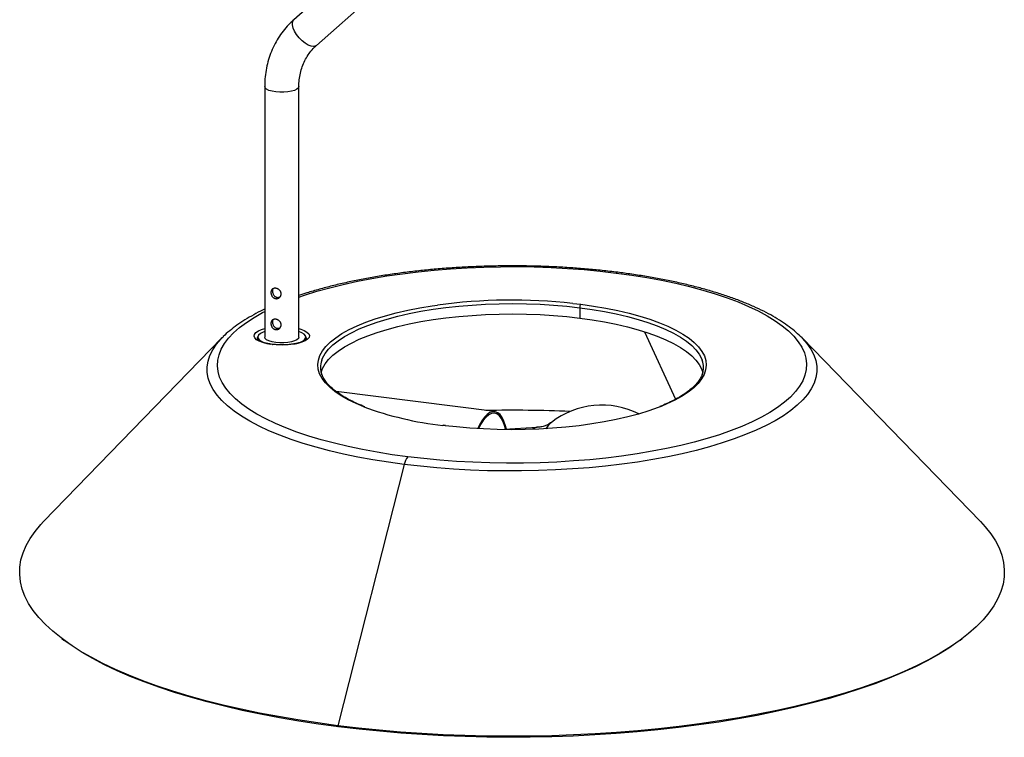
# Paper-space layout '_Dimétrica' of a CAD drawing. Header units: millimetres. Extents: x -251 to 109, y -1029 to -1.
# Tile 1 of 5: x -251 to 109, y -1029 to -767. Entities that reach past the tile are written whole.
import ezdxf

# ---------------------------------------------------------------- set-up
doc = ezdxf.new("R2010")
doc.units = ezdxf.units.MM

psp = doc.layouts.new('_Dimétrica')

# ---------------------------------------------------------------- linework, layer by layer
at = {"color": 7, "linetype": 'Continuous', "lineweight": 25}
for p, q in [((-84.09, -707.46), (-151.15, -766.61)), ((-142.89, -775.98), (-75.82, -716.84)), ((-161.83, -791.05), (-161.83, -882.61)), ((-149.33, -882.61), (-149.33, -791.05)), ((-46.67, -871.86), (-46.67, -875.63)), ((-177.46, -882.9), (-242.65, -949.94)), ((-177.46, -882.9), (-177.05, -882.49)), ((-164.33, -882.61), (-164.33, -883.49)), ((-146.83, -883.49), (-146.83, -882.61)), ((99.82, -949.94), (34.63, -882.9)), ((-77.7, -909.81), (-135.64, -902.51)), ((-96.39, -914.83), (-96.55, -914.81)), ((-95.72, -914.91), (-96.39, -914.83)), ((-62.26, -915.57), (-74.29, -916.32)), ((-110.83, -929.11), (-135.06, -1024.57)), ((-235.96, -992.77), (-235.27, -993.29)), ((92.44, -993.29), (93.13, -992.77)), ((-134.79, -1024.95), (-135.06, -1024.57))]:
    psp.add_line(p, q, dxfattribs=at)
at = {"color": 8, "linetype": 'Continuous', "lineweight": 25}
for p, q in [((-49.22, -870.26), (-46.31, -870.6)), ((-23.01, -880.6), (-11.65, -905.31)), ((-163.75, -883.66), (-163.75, -883.9)), ((-96.52, -914.88), (-96.7, -914.85)), ((-95.84, -914.96), (-96.52, -914.88))]:
    psp.add_line(p, q, dxfattribs=at)
at = {"color": 8, "linetype": 'Continuous', "lineweight": 25, "flags": 128}
for points in [[(-142.89, -775.98), (-143.18, -776.18), (-143.94, -776.37), (-144.87, -776.26), (-145.93, -775.86), (-147.06, -775.2), (-148.18, -774.31), (-149.23, -773.24), (-150.16, -772.06), (-150.9, -770.84), (-151.42, -769.64), (-151.68, -768.54), (-151.67, -767.6), (-151.39, -766.87), (-151.15, -766.61)], [(-149.33, -791.04), (-149.33, -791.05), (-149.51, -791.54), (-150.05, -792.01), (-150.9, -792.43), (-152.03, -792.76), (-153.36, -793), (-154.82, -793.12), (-156.33, -793.12), (-157.79, -793), (-159.13, -792.76), (-160.26, -792.43), (-161.11, -792.02), (-161.65, -791.55), (-161.83, -791.05), (-161.83, -791.05)], [(-149.33, -867.95), (-147.24, -867.24), (-142.75, -865.84), (-138.03, -864.53), (-133.09, -863.31), (-127.94, -862.18), (-122.62, -861.15), (-117.13, -860.23), (-111.48, -859.41), (-105.71, -858.71), (-99.83, -858.11), (-93.85, -857.63), (-87.8, -857.26), (-81.7, -857), (-75.56, -856.86), (-69.41, -856.84), (-63.26, -856.94), (-57.14, -857.15), (-51.07, -857.48), (-45.07, -857.93), (-39.15, -858.49), (-33.34, -859.16)], [(-125.63, -908.02), (-128.44, -906.84), (-131.31, -905.45), (-133.88, -903.99), (-136.13, -902.48), (-138.05, -900.91), (-139.63, -899.31), (-140.86, -897.67), (-141.74, -896.01), (-142.26, -894.32), (-142.42, -892.64), (-142.21, -890.95), (-141.65, -889.27), (-140.73, -887.61), (-139.45, -885.97), (-137.83, -884.37), (-135.87, -882.81), (-133.58, -881.31), (-130.98, -879.86), (-128.07, -878.47), (-124.87, -877.16), (-121.4, -875.93), (-117.68, -874.79), (-113.72, -873.73), (-109.54, -872.77), (-105.17, -871.92), (-100.63, -871.17), (-98.7, -870.89)], [(-140.98, -891.07), (-140.66, -890.26), (-139.75, -888.62), (-138.49, -887.01), (-136.9, -885.43), (-134.96, -883.9), (-132.71, -882.41), (-130.14, -880.98), (-127.27, -879.62), (-124.12, -878.32), (-120.7, -877.11), (-117.02, -875.98), (-113.12, -874.94), (-109, -874), (-104.69, -873.15), (-100.22, -872.41), (-95.59, -871.78), (-90.84, -871.27), (-86, -870.86), (-81.07, -870.57), (-76.1, -870.4), (-71.11, -870.35), (-66.12, -870.42), (-61.15, -870.6), (-56.24, -870.9), (-51.4, -871.32), (-46.67, -871.86)], [(-46.31, -870.6), (-41.64, -871.25), (-37.12, -872.02), (-32.77, -872.89), (-28.62, -873.86), (-24.69, -874.92), (-20.99, -876.08), (-17.55, -877.32), (-14.39, -878.64), (-11.52, -880.03), (-8.95, -881.49), (-6.7, -883), (-4.78, -884.57), (-3.2, -886.17), (-1.97, -887.81), (-1.09, -889.47), (-0.57, -891.15), (-0.41, -892.84), (-0.62, -894.53), (-1.18, -896.21), (-2.1, -897.87), (-3.38, -899.51), (-5, -901.11), (-6.96, -902.66), (-9.25, -904.17), (-11.85, -905.62), (-14.76, -907.01), (-16.93, -907.92)], [(-109.49, -926.32), (-115.18, -925.54), (-120.73, -924.66), (-126.12, -923.67), (-131.32, -922.57), (-136.34, -921.39), (-141.14, -920.1), (-145.71, -918.73), (-150.04, -917.28), (-154.11, -915.74), (-157.92, -914.13), (-161.44, -912.45), (-164.67, -910.7), (-167.59, -908.9), (-170.2, -907.04), (-172.49, -905.14), (-174.45, -903.19), (-176.07, -901.22), (-177.35, -899.21), (-178.29, -897.19), (-178.88, -895.14), (-179.11, -893.1), (-179, -891.05), (-178.53, -889), (-177.72, -886.97), (-176.56, -884.95), (-175.05, -882.97), (-173.21, -881.01), (-171.03, -879.09), (-168.53, -877.22), (-165.72, -875.4), (-162.59, -873.63), (-161.83, -873.23)], [(-46.67, -871.86), (-42.06, -872.5), (-37.6, -873.25), (-33.31, -874.11), (-29.22, -875.06), (-25.34, -876.11), (-21.7, -877.25), (-18.31, -878.48), (-15.19, -879.78), (-12.36, -881.15), (-9.83, -882.59), (-7.61, -884.08), (-5.72, -885.62), (-4.16, -887.21), (-2.95, -888.82), (-2.08, -890.46), (-1.86, -891.04)], [(-159.15, -885.28), (-160.93, -884.99), (-162.49, -884.59), (-163.8, -884.09), (-164.78, -883.52), (-165.42, -882.89), (-165.67, -882.24), (-165.54, -881.58), (-165.03, -880.95), (-164.15, -880.35), (-162.94, -879.83), (-161.83, -879.49)], [(-149.33, -879.49), (-148.67, -879.68), (-147.37, -880.18), (-146.38, -880.75), (-145.75, -881.38), (-145.49, -882.03), (-145.62, -882.69), (-146.14, -883.32), (-147.02, -883.92), (-148.22, -884.44), (-149.71, -884.87), (-151.43, -885.2), (-153.3, -885.41), (-155.27, -885.5), (-157.24, -885.45), (-159.15, -885.28)], [(-110.83, -929.11), (-116.61, -928.32), (-122.25, -927.42), (-127.74, -926.42), (-133.04, -925.32), (-138.15, -924.12), (-143.05, -922.82), (-147.73, -921.44), (-152.17, -919.97), (-156.35, -918.42), (-160.26, -916.8), (-163.9, -915.1), (-167.24, -913.34), (-170.28, -911.52), (-173.02, -909.64), (-175.43, -907.72), (-177.51, -905.76), (-179.26, -903.75), (-180.67, -901.72), (-181.74, -899.67), (-182.46, -897.6), (-182.83, -895.52), (-182.85, -893.43), (-182.52, -891.35), (-181.84, -889.28), (-180.82, -887.23), (-179.45, -885.19), (-177.73, -883.19), (-177.46, -882.9)], [(-164.32, -882.45), (-164.57, -883.03), (-164.58, -883.13)], [(-159.15, -885.28), (-159.08, -885.24), (-159.01, -885.23)], [(-146.58, -883.14), (-146.7, -882.69), (-146.85, -882.45)], [(34.63, -882.9), (34.68, -882.96), (36.43, -884.96), (37.84, -886.99), (38.91, -889.04), (39.63, -891.11), (40, -893.19), (40.02, -895.28), (39.69, -897.36), (39.01, -899.43), (37.99, -901.48), (36.61, -903.52), (34.9, -905.52), (32.86, -907.49), (30.48, -909.42), (27.79, -911.3), (24.78, -913.13), (21.47, -914.9), (17.87, -916.6), (13.99, -918.23), (9.84, -919.79), (5.43, -921.27), (0.78, -922.67), (-4.09, -923.97), (-9.18, -925.18), (-14.46, -926.3), (-19.93, -927.31), (-25.55, -928.22), (-31.32, -929.03), (-37.22, -929.72), (-43.22, -930.3), (-49.31, -930.77), (-55.47, -931.13), (-61.68, -931.37), (-67.92, -931.49), (-74.18, -931.5), (-80.42, -931.39), (-86.64, -931.16), (-92.8, -930.82), (-98.9, -930.37), (-104.92, -929.79), (-110.83, -929.11)], [(-96.39, -914.83), (-96.45, -914.84), (-96.52, -914.88)]]:
    psp.add_lwpolyline(points, dxfattribs=at)
at = {"color": 7, "linetype": 'Continuous', "lineweight": 25, "flags": 128}
for points in [[(-33.34, -859.16), (-27.65, -859.94), (-22.1, -860.82), (-16.71, -861.81), (-11.51, -862.9), (-6.49, -864.09), (-1.69, -865.38), (2.88, -866.75), (7.21, -868.2), (11.28, -869.74), (15.09, -871.35), (18.61, -873.03), (21.84, -874.78), (24.76, -876.58), (27.37, -878.44), (29.66, -880.34), (31.62, -882.28), (33.24, -884.26), (34.52, -886.27), (35.46, -888.29), (36.05, -890.33), (36.28, -892.38), (36.17, -894.43), (35.7, -896.48), (34.89, -898.51), (33.73, -900.52), (32.22, -902.51), (30.38, -904.47), (28.2, -906.39), (25.7, -908.26), (22.89, -910.08), (19.76, -911.85), (16.34, -913.55), (12.63, -915.19), (8.65, -916.75), (4.41, -918.24), (-0.08, -919.64), (-4.8, -920.95), (-9.74, -922.17), (-14.89, -923.3), (-20.21, -924.32), (-25.7, -925.25), (-31.35, -926.06), (-37.12, -926.77), (-43, -927.37), (-48.98, -927.85), (-55.03, -928.22), (-61.14, -928.48), (-67.27, -928.61), (-73.42, -928.63), (-79.57, -928.54), (-85.69, -928.32), (-91.76, -927.99), (-97.76, -927.55), (-103.68, -926.99), (-109.49, -926.32)], [(-141.19, -895.57), (-140.66, -894.03), (-139.75, -892.39), (-138.49, -890.78), (-136.9, -889.2), (-134.96, -887.67), (-132.71, -886.18), (-130.14, -884.75), (-127.27, -883.39), (-124.12, -882.1), (-120.7, -880.88), (-117.02, -879.75), (-113.12, -878.71), (-109, -877.77), (-104.69, -876.93), (-100.22, -876.19), (-95.59, -875.56), (-90.84, -875.04), (-86, -874.63), (-81.07, -874.34), (-76.1, -874.17), (-71.11, -874.12), (-66.12, -874.19), (-61.15, -874.37), (-56.24, -874.67), (-51.4, -875.09), (-46.67, -875.63)], [(-46.67, -875.63), (-42.06, -876.27), (-37.6, -877.02), (-33.31, -877.88), (-29.22, -878.84), (-25.34, -879.89), (-21.7, -881.03), (-18.31, -882.25), (-15.19, -883.55), (-12.36, -884.92), (-9.83, -886.36), (-7.61, -887.85), (-5.72, -889.39), (-4.16, -890.98), (-2.95, -892.59), (-2.08, -894.23), (-1.64, -895.57)], [(-161.83, -880.57), (-162.39, -880.78), (-163.39, -881.29), (-164.04, -881.86), (-164.32, -882.46), (-164.22, -883.07), (-163.75, -883.66)], [(-151.23, -885.14), (-150.06, -884.87), (-148.77, -884.44), (-147.78, -883.93), (-147.13, -883.36), (-146.84, -882.75), (-146.94, -882.14), (-147.42, -881.56)], [(-147.42, -881.56), (-148.25, -881.01), (-149.33, -880.57)], [(-164.29, -882.32), (-164.57, -882.94), (-164.58, -883.18)], [(-149.33, -882.61), (-149.51, -883.1), (-150.05, -883.57), (-150.9, -883.99), (-152.03, -884.32), (-153.36, -884.55), (-154.82, -884.67), (-156.33, -884.67), (-157.79, -884.56), (-159.13, -884.32), (-160.26, -883.99), (-161.11, -883.58), (-161.65, -883.11), (-161.83, -882.61), (-161.83, -882.61)], [(-146.58, -883.13), (-146.7, -882.59), (-146.88, -882.32)], [(-16.93, -907.92), (-17.96, -908.32), (-21.43, -909.55), (-25.15, -910.69), (-29.11, -911.75), (-33.29, -912.7), (-37.66, -913.56), (-42.2, -914.31), (-46.89, -914.95), (-51.71, -915.48), (-56.63, -915.89), (-61.62, -916.18), (-66.66, -916.35), (-71.73, -916.41), (-76.79, -916.34), (-81.83, -916.15), (-86.81, -915.84), (-91.72, -915.42), (-95.84, -914.96)], [(-73.42, -916.27), (-73.77, -914.96), (-74.35, -913.3), (-75.02, -911.94), (-75.79, -910.9), (-76.63, -910.2), (-77.53, -909.84), (-78.48, -909.83), (-79.46, -910.17), (-80.45, -910.86), (-81.45, -911.89), (-82.43, -913.23), (-83.38, -914.88), (-83.95, -916.03)], [(-73.68, -916.39), (-74.01, -915.2), (-74.61, -913.56), (-75.32, -912.25), (-76.11, -911.27), (-76.98, -910.65), (-77.91, -910.39), (-78.88, -910.51), (-79.89, -911), (-80.9, -911.85), (-81.91, -913.05), (-82.89, -914.57), (-83.67, -916.05)], [(-135.06, -1024.57), (-142.44, -1023.58), (-149.69, -1022.47), (-156.78, -1021.27), (-163.71, -1019.96), (-170.45, -1018.55), (-177, -1017.04), (-183.35, -1015.43), (-189.47, -1013.74), (-195.37, -1011.95), (-201.02, -1010.08), (-206.42, -1008.13), (-211.55, -1006.1), (-216.41, -1004), (-220.99, -1001.82), (-225.27, -999.59), (-229.25, -997.29), (-232.93, -994.93), (-236.28, -992.52), (-239.32, -990.07), (-242.02, -987.57), (-244.39, -985.04), (-246.43, -982.47), (-248.12, -979.88), (-249.46, -977.26), (-250.46, -974.63), (-251.1, -971.98), (-251.4, -969.33), (-251.34, -966.67), (-250.93, -964.02), (-250.16, -961.38), (-249.05, -958.75), (-247.59, -956.14), (-245.79, -953.56), (-243.64, -951), (-242.65, -949.94)], [(99.82, -949.94), (101.56, -951.85), (103.6, -954.42), (105.29, -957.01), (106.63, -959.63), (107.63, -962.26), (108.27, -964.91), (108.57, -967.56), (108.51, -970.21), (108.1, -972.87), (107.33, -975.51), (106.22, -978.14), (104.76, -980.75), (102.96, -983.33), (100.81, -985.89), (98.33, -988.41), (95.51, -990.89), (92.37, -993.33), (88.91, -995.72), (85.13, -998.06), (81.05, -1000.34), (76.66, -1002.56), (71.99, -1004.71), (67.04, -1006.79), (61.82, -1008.79), (56.33, -1010.71), (50.6, -1012.56), (44.62, -1014.31), (38.42, -1015.98), (32.01, -1017.55), (25.39, -1019.03), (18.58, -1020.41), (11.6, -1021.68), (4.45, -1022.85), (-2.84, -1023.92), (-10.27, -1024.88), (-17.82, -1025.72), (-25.47, -1026.46), (-33.21, -1027.08), (-41.03, -1027.58), (-48.91, -1027.97), (-56.83, -1028.25), (-64.78, -1028.4), (-72.74, -1028.44), (-80.7, -1028.36), (-88.65, -1028.17), (-96.56, -1027.86), (-104.42, -1027.43), (-112.21, -1026.88), (-119.93, -1026.22), (-127.55, -1025.45), (-135.06, -1024.57)], [(-134.79, -1024.95), (-142.14, -1023.96), (-149.36, -1022.87), (-156.42, -1021.67), (-163.32, -1020.36), (-170.04, -1018.96), (-176.56, -1017.45), (-182.88, -1015.86), (-188.98, -1014.17), (-194.85, -1012.39), (-200.48, -1010.53), (-205.85, -1008.58), (-210.97, -1006.56), (-215.81, -1004.47), (-220.36, -1002.3), (-224.63, -1000.07), (-228.59, -997.79), (-232.25, -995.44), (-235.27, -993.29)], [(92.44, -993.29), (91.68, -993.85), (88.23, -996.23), (84.47, -998.56), (80.41, -1000.83), (76.04, -1003.03), (71.39, -1005.17), (66.46, -1007.24), (61.26, -1009.24), (55.8, -1011.16), (50.09, -1012.99), (44.14, -1014.74), (37.96, -1016.4), (31.58, -1017.97), (24.99, -1019.44), (18.21, -1020.81), (11.25, -1022.08), (4.14, -1023.25), (-3.13, -1024.31), (-10.52, -1025.26), (-18.04, -1026.1), (-25.66, -1026.83), (-33.37, -1027.45), (-41.16, -1027.96), (-49, -1028.34), (-56.89, -1028.62), (-64.81, -1028.77), (-72.74, -1028.81), (-80.67, -1028.73), (-88.58, -1028.54), (-96.45, -1028.23), (-104.28, -1027.8), (-112.04, -1027.26), (-119.72, -1026.6), (-127.31, -1025.83), (-134.79, -1024.95)]]:
    psp.add_lwpolyline(points, dxfattribs=at)
at = {"color": 8, "linetype": 'Continuous', "lineweight": 25}
for centre, radius, start, end in [((-32.76, -859.7), 0.79, 86.3124, 136.7217), ((-50.27, -921.78), 10.49, 129.9458, 146.8841), ((-61.85, -918.85), 3.3, 97.1063, 128.749)]:
    psp.add_arc(centre, radius, start, end, dxfattribs=at)
at = {"color": 7, "linetype": 'Continuous', "lineweight": 25}
for centre, radius, start, end in [((-71.36, -1074.5), 205.44, 83.8147, 97.6492), ((-44.7, -871.73), 1.97, 144.9309, 183.5931), ((-158.52, -875.88), 9.37, 236.0887, 262.2133), ((-133.39, -893.68), 8.03, 160.992, 199.2274), ((-9.44, -893.68), 8.03, 340.992, 19.2274), ((-83.6, -794.74), 120.83, 249.6439, 263.7756), ((-71.41, -1444.97), 535.66, 87.7253, 91.0215), ((-38.59, -937.42), 30, 63.1255, 127.87), ((-105.02, -930.17), 5.9, 139.2873, 169.6725)]:
    psp.add_arc(centre, radius, start, end, dxfattribs=at)
for points, knots in [([(-151.15, -766.61), (-151.61, -767.02), (-152.82, -768.13), (-154.62, -770.13), (-156.47, -772.63), (-158.07, -775.33), (-159.41, -778.18), (-160.46, -781.18), (-161.23, -784.28), (-161.7, -787.43), (-161.83, -789.7), (-161.83, -790.9), (-161.83, -791.05)], [0, 0, 0, 0, 0.067627, 0.18235, 0.297083, 0.411892, 0.526857, 0.642046, 0.757505, 0.873263, 0.983774, 1, 1, 1, 1]), ([(-149.33, -791.05), (-149.33, -790.64), (-149.31, -789.38), (-149.07, -787.31), (-148.53, -784.9), (-147.71, -782.61), (-146.63, -780.47), (-145.3, -778.49), (-144.02, -777.02), (-143.16, -776.23), (-142.89, -775.98)], [0, 0, 0, 0, 0.06771, 0.209275, 0.351358, 0.494434, 0.638677, 0.784173, 0.930853, 1, 1, 1, 1]), ([(-32.71, -858.91), (-33.69, -858.79), (-36.52, -858.44), (-41.3, -857.94), (-47.04, -857.45), (-52.86, -857.06), (-58.72, -856.78), (-64.62, -856.6), (-70.54, -856.54), (-76.46, -856.57), (-82.36, -856.72), (-88.24, -856.97), (-94.07, -857.32), (-99.83, -857.79), (-105.52, -858.35), (-111.12, -859.02), (-116.6, -859.79), (-121.96, -860.65), (-127.18, -861.62), (-132.25, -862.68), (-137.16, -863.84), (-141.88, -865.09), (-145.96, -866.27), (-148.36, -867.08), (-149.33, -867.4)], [0, 0, 0, 0, 0.024783, 0.071897, 0.118987, 0.166055, 0.213104, 0.260141, 0.30717, 0.354197, 0.401225, 0.448259, 0.495302, 0.54236, 0.589439, 0.636544, 0.683681, 0.730858, 0.778082, 0.825364, 0.872714, 0.920144, 0.967668, 1, 1, 1, 1]), ([(34.62, -882.89), (33.91, -882.2), (32.48, -880.8), (29.95, -878.79), (27.13, -876.82), (24.02, -874.94), (20.64, -873.13), (17.02, -871.42), (13.16, -869.79), (9.07, -868.25), (4.77, -866.79), (0.27, -865.43), (-4.42, -864.15), (-9.3, -862.97), (-14.34, -861.88), (-19.53, -860.89), (-24.87, -860), (-29.28, -859.35), (-31.92, -859.01), (-32.71, -858.91)], [0, 0, 0, 0, 0.0589517, 0.1201523, 0.1819408, 0.2439179, 0.3057893, 0.3674614, 0.4289049, 0.4901237, 0.5511368, 0.611968, 0.6726417, 0.7331806, 0.7936049, 0.8539324, 0.9141783, 0.9743561, 1, 1, 1, 1]), ([(-157.79, -864.76), (-157.83, -864.75), (-157.91, -864.74), (-158.03, -864.74), (-158.15, -864.74), (-158.26, -864.75), (-158.38, -864.77), (-158.55, -864.81), (-158.79, -864.89), (-159.06, -865.07), (-159.24, -865.28), (-159.36, -865.46), (-159.43, -865.63), (-159.5, -865.83), (-159.54, -866.06), (-159.55, -866.23), (-159.55, -866.3)], [0, 0, 0, 0, 0.039801, 0.080328, 0.1216, 0.16363, 0.206433, 0.250024, 0.356486, 0.499928, 0.624836, 0.6909, 0.750045, 0.836892, 0.920167, 1, 1, 1, 1]), ([(-159.55, -866.3), (-159.55, -866.34), (-159.55, -866.42), (-159.54, -866.55), (-159.52, -866.67), (-159.49, -866.8), (-159.46, -866.93), (-159.42, -867.08), (-159.36, -867.24), (-159.24, -867.48), (-159.07, -867.77), (-158.85, -868.01), (-158.65, -868.17), (-158.47, -868.3), (-158.27, -868.4), (-158.03, -868.49), (-157.87, -868.51), (-157.79, -868.53)], [0, 0, 0, 0, 0.039508, 0.079861, 0.121078, 0.163174, 0.206167, 0.25007, 0.308874, 0.375069, 0.49996, 0.625177, 0.690349, 0.749731, 0.836213, 0.919596, 1, 1, 1, 1]), ([(-158.72, -864.91), (-158.77, -864.98), (-158.88, -865.12), (-158.96, -865.44), (-158.97, -865.68), (-158.98, -865.8)], [0, 0, 0, 0, 0.28354, 0.644212, 1, 1, 1, 1]), ([(-158.98, -865.8), (-158.98, -865.84), (-158.98, -865.93), (-158.96, -866.05), (-158.95, -866.2), (-158.91, -866.38), (-158.84, -866.63), (-158.72, -866.94), (-158.52, -867.28), (-158.27, -867.58), (-158, -867.79), (-157.74, -867.93), (-157.51, -868.02), (-157.34, -868.05), (-157.26, -868.06)], [0, 0, 0, 0, 0.041326, 0.082881, 0.124884, 0.18741, 0.249969, 0.373992, 0.500012, 0.625301, 0.749898, 0.833937, 0.916825, 1, 1, 1, 1]), ([(-155.81, -866.78), (-155.81, -866.74), (-155.81, -866.66), (-155.82, -866.54), (-155.84, -866.42), (-155.87, -866.29), (-155.92, -866.17), (-155.97, -866.03), (-156.05, -865.88), (-156.19, -865.67), (-156.4, -865.42), (-156.66, -865.21), (-156.88, -865.07), (-157.08, -864.96), (-157.3, -864.87), (-157.55, -864.79), (-157.71, -864.77), (-157.79, -864.76)], [0, 0, 0, 0, 0.039532, 0.0799115, 0.1211564, 0.1632832, 0.2063075, 0.250244, 0.3093733, 0.375587, 0.5005308, 0.6250233, 0.690612, 0.7503477, 0.8366004, 0.9197781, 1, 1, 1, 1]), ([(-157.79, -868.53), (-157.75, -868.53), (-157.67, -868.54), (-157.55, -868.54), (-157.43, -868.54), (-157.31, -868.52), (-157.18, -868.49), (-157.04, -868.46), (-156.88, -868.4), (-156.66, -868.28), (-156.4, -868.1), (-156.19, -867.87), (-156.05, -867.66), (-155.95, -867.47), (-155.87, -867.26), (-155.82, -867.02), (-155.81, -866.85), (-155.81, -866.78)], [0, 0, 0, 0, 0.039855, 0.080441, 0.121774, 0.16387, 0.206743, 0.250408, 0.309875, 0.375186, 0.500416, 0.625306, 0.691456, 0.750209, 0.836995, 0.920216, 1, 1, 1, 1]), ([(-157.26, -868.06), (-157.14, -868.07), (-156.89, -868.08), (-156.51, -868.01), (-156.3, -867.87), (-156.19, -867.8)], [0, 0, 0, 0, 0.332945, 0.668553, 1, 1, 1, 1]), ([(-161.83, -872.38), (-162.03, -872.47), (-163.46, -873.12), (-165.89, -874.42), (-169.09, -876.27), (-172.02, -878.22), (-174.64, -880.27), (-176.3, -881.67), (-176.99, -882.43), (-176.99, -882.43)], [0, 0, 0, 0, 0.030913, 0.223226, 0.416345, 0.610231, 0.804681, 0.998992, 1, 1, 1, 1]), ([(-157.79, -876.07), (-157.83, -876.07), (-157.91, -876.06), (-158.03, -876.05), (-158.15, -876.05), (-158.26, -876.06), (-158.38, -876.08), (-158.55, -876.12), (-158.79, -876.21), (-159.06, -876.38), (-159.24, -876.59), (-159.36, -876.78), (-159.43, -876.95), (-159.5, -877.15), (-159.54, -877.38), (-159.55, -877.54), (-159.55, -877.62)], [0, 0, 0, 0, 0.039801, 0.080328, 0.1216, 0.16363, 0.206433, 0.250024, 0.356486, 0.499928, 0.624836, 0.6909, 0.750045, 0.836892, 0.920167, 1, 1, 1, 1]), ([(-159.55, -877.62), (-159.55, -877.66), (-159.55, -877.74), (-159.54, -877.86), (-159.52, -877.98), (-159.49, -878.11), (-159.46, -878.24), (-159.42, -878.39), (-159.36, -878.56), (-159.24, -878.8), (-159.07, -879.08), (-158.85, -879.32), (-158.65, -879.49), (-158.47, -879.61), (-158.27, -879.72), (-158.03, -879.8), (-157.87, -879.83), (-157.79, -879.84)], [0, 0, 0, 0, 0.039508, 0.079861, 0.121078, 0.163174, 0.206167, 0.25007, 0.308874, 0.375069, 0.49996, 0.625177, 0.690349, 0.749731, 0.836213, 0.919596, 1, 1, 1, 1]), ([(-158.72, -876.23), (-158.77, -876.29), (-158.88, -876.43), (-158.96, -876.75), (-158.97, -876.99), (-158.98, -877.11)], [0, 0, 0, 0, 0.28354, 0.644212, 1, 1, 1, 1]), ([(-158.98, -877.11), (-158.98, -877.16), (-158.98, -877.24), (-158.96, -877.37), (-158.95, -877.52), (-158.91, -877.69), (-158.84, -877.94), (-158.72, -878.25), (-158.52, -878.59), (-158.27, -878.89), (-158, -879.1), (-157.74, -879.24), (-157.51, -879.33), (-157.34, -879.36), (-157.26, -879.37)], [0, 0, 0, 0, 0.0413257, 0.082881, 0.1248838, 0.1874104, 0.2499688, 0.3739923, 0.5000122, 0.6253008, 0.7498982, 0.8339373, 0.9168247, 1, 1, 1, 1]), ([(-155.81, -878.09), (-155.81, -878.05), (-155.81, -877.97), (-155.82, -877.85), (-155.84, -877.73), (-155.87, -877.61), (-155.92, -877.48), (-155.97, -877.35), (-156.05, -877.19), (-156.19, -876.98), (-156.4, -876.73), (-156.66, -876.52), (-156.88, -876.38), (-157.08, -876.27), (-157.3, -876.18), (-157.55, -876.11), (-157.71, -876.08), (-157.79, -876.07)], [0, 0, 0, 0, 0.039532, 0.079912, 0.121156, 0.163283, 0.206308, 0.250244, 0.309373, 0.375587, 0.500531, 0.625023, 0.690612, 0.750348, 0.8366, 0.919778, 1, 1, 1, 1]), ([(-157.79, -879.84), (-157.75, -879.85), (-157.67, -879.85), (-157.55, -879.86), (-157.43, -879.85), (-157.31, -879.83), (-157.18, -879.81), (-157.04, -879.77), (-156.88, -879.71), (-156.66, -879.6), (-156.4, -879.41), (-156.19, -879.18), (-156.05, -878.97), (-155.95, -878.79), (-155.87, -878.57), (-155.82, -878.33), (-155.81, -878.17), (-155.81, -878.09)], [0, 0, 0, 0, 0.039855, 0.080441, 0.1217742, 0.1638702, 0.2067434, 0.2504077, 0.3098745, 0.3751861, 0.5004161, 0.625306, 0.691456, 0.7502088, 0.8369949, 0.9202159, 1, 1, 1, 1]), ([(-157.26, -879.37), (-157.14, -879.38), (-156.89, -879.39), (-156.51, -879.32), (-156.3, -879.18), (-156.19, -879.11)], [0, 0, 0, 0, 0.332945, 0.668553, 1, 1, 1, 1]), ([(-160.17, -885.04), (-160.55, -884.97), (-161.41, -884.81), (-162.54, -884.47), (-163.51, -884.07), (-164.18, -883.66), (-164.53, -883.32), (-164.58, -883.19), (-164.58, -883.18), (-164.58, -883.18)], [0, 0, 0, 0, 0.1319324, 0.3023233, 0.4695946, 0.6321295, 0.7887613, 0.9430461, 1, 1, 1, 1]), ([(-159.02, -885.23), (-159.3, -885.19), (-159.7, -885.14), (-160.06, -885.07), (-160.17, -885.04)], [0, 0, 0, 0, 0.693502, 1, 1, 1, 1]), ([(-152.9, -885.3), (-153.28, -885.34), (-154.21, -885.42), (-155.76, -885.45), (-157.45, -885.4), (-158.51, -885.28), (-159.02, -885.23)], [0, 0, 0, 0, 0.189706, 0.46555, 0.741915, 1, 1, 1, 1]), ([(-146.59, -883.17), (-146.59, -883.18), (-146.59, -883.18), (-146.62, -883.28), (-146.91, -883.6), (-147.49, -883.98), (-148.35, -884.37), (-149.48, -884.74), (-150.84, -885.04), (-152.01, -885.23), (-152.73, -885.29), (-152.9, -885.3)], [0, 0, 0, 0, 0.044301, 0.171509, 0.290801, 0.417225, 0.546083, 0.679673, 0.816904, 0.956486, 1, 1, 1, 1]), ([(-125.26, -908.03), (-126.15, -907.67), (-128.03, -906.91), (-130.58, -905.67), (-132.96, -904.36), (-135.05, -903.01), (-136.85, -901.62), (-138.36, -900.21), (-139.56, -898.8), (-140.47, -897.4), (-140.83, -896.49), (-141.01, -896.04)], [0, 0, 0, 0, 0.102784, 0.215898, 0.328825, 0.441553, 0.554101, 0.666553, 0.779049, 0.891935, 1, 1, 1, 1]), ([(-1.83, -896.01), (-1.98, -896.42), (-2.3, -897.3), (-3.18, -898.68), (-4.38, -900.12), (-5.88, -901.54), (-7.67, -902.93), (-9.75, -904.28), (-12.11, -905.6), (-14.61, -906.82), (-16.45, -907.57), (-17.32, -907.93)], [0, 0, 0, 0, 0.0986619, 0.2159458, 0.3310658, 0.4450459, 0.5585888, 0.6720604, 0.7856013, 0.8993019, 1, 1, 1, 1]), ([(-57.01, -913.74), (-57.21, -913.89), (-57.63, -914.19), (-58.68, -914.75), (-60.05, -915.23), (-61.31, -915.53), (-62.09, -915.54), (-62.28, -915.54)], [0, 0, 0, 0, 0.210649, 0.433199, 0.670505, 0.923202, 1, 1, 1, 1])]:
    psp.add_open_spline(points, degree=3, knots=knots, dxfattribs=at)

doc.saveas('drawing.dxf')
